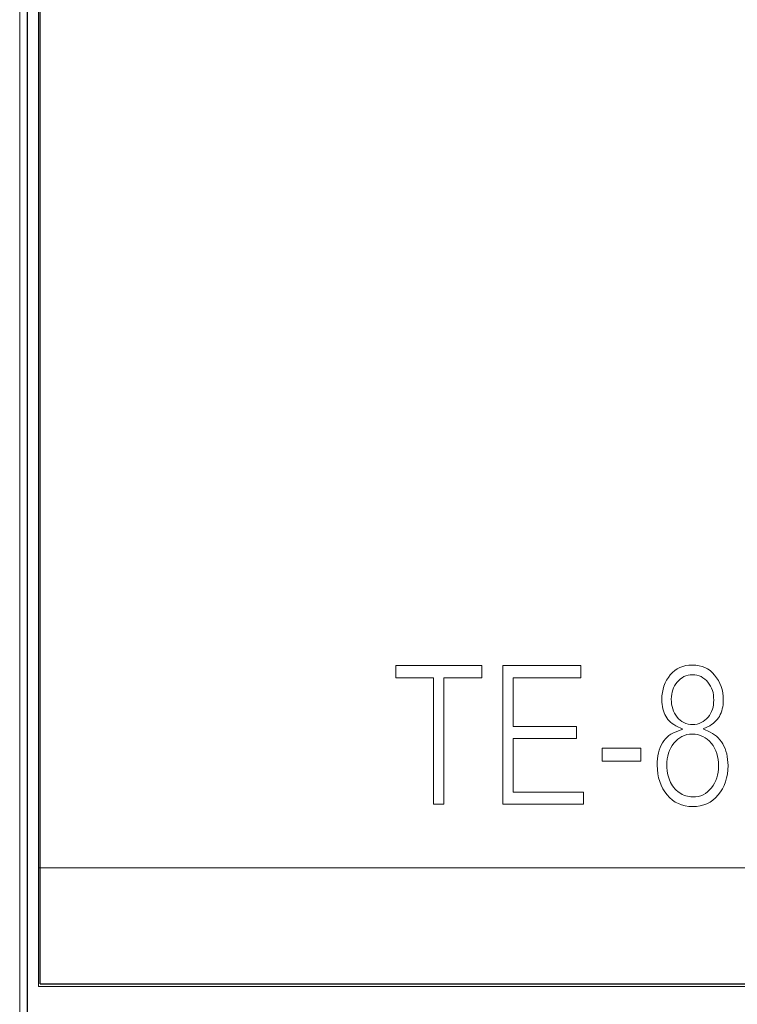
# Model space of a CAD drawing. Header units: millimetres. Extents: x 5 to 192, y 9 to 98.
# Tile 37 of 52: x 103 to 111, y 31 to 43. Entities that reach past the tile are written whole.
import ezdxf

# ---------------------------------------------------------------- set-up
doc = ezdxf.new("R2010")
doc.units = ezdxf.units.MM
doc.header["$MEASUREMENT"] = 0
doc.layers.add('Vrstva 1', color=7, linetype='Continuous')

msp = doc.modelspace()

# ---------------------------------------------------------------- linework, layer by layer
at = {"layer": 'Vrstva 1', "color": 250, "lineweight": 13}
msp.add_lwpolyline([(102.729, 21.62), (120.683, 21.62), (120.683, 85.117), (102.729, 85.117), (102.729, 21.62)], close=True, dxfattribs=at)
at = {"layer": 'Vrstva 1', "color": 250, "lineweight": 18}
msp.add_lwpolyline([(102.956, 30.916), (120.456, 30.916), (120.456, 75.78), (102.956, 75.78), (102.956, 30.916)], close=True, dxfattribs=at)
at = {"layer": 'Vrstva 1', "color": 250, "lineweight": 25}
msp.add_open_spline([(120.585, 9.348), (120.585, 9.348), (120.585, 97.366), (120.585, 97.366), (120.585, 97.366), (120.585, 97.366), (102.824, 97.366), (102.824, 97.366), (102.824, 97.366), (102.824, 97.366), (102.824, 9.348), (102.824, 9.348), (102.824, 9.348), (102.824, 9.348), (120.585, 9.348), (120.585, 9.348)], degree=3, knots=[0, 0, 0, 0, 0.25, 0.25, 0.25, 0.25, 0.5, 0.5, 0.5, 0.5, 0.75, 0.75, 0.75, 0.75, 1, 1, 1, 1], dxfattribs=at)
at = {"layer": 'Vrstva 1', "lineweight": 25}
for points in [[(102.975, 32.561), (102.975, 32.561), (102.975, 74.135), (102.975, 74.135)], [(102.975, 30.948), (102.975, 30.948), (102.975, 32.561), (102.975, 32.561)], [(102.975, 30.948), (102.975, 30.948), (120.437, 30.948), (120.437, 30.948)]]:
    msp.add_open_spline(points, degree=3, dxfattribs=at)
at = {"layer": 'Vrstva 1', "lineweight": 5}
for points in [[(102.956, 33.86), (102.956, 33.86), (102.956, 72.836), (102.956, 72.836)], [(102.956, 32.348), (102.956, 32.348), (102.956, 33.86), (102.956, 33.86)], [(102.956, 32.348), (102.956, 32.348), (120.456, 32.348), (120.456, 32.348)]]:
    msp.add_open_spline(points, degree=3, dxfattribs=at)
at = {"layer": 'Vrstva 1', "color": 250, "lineweight": 5}
for points, knots in [([(107.708, 33.113), (107.708, 33.113), (107.708, 34.634), (107.708, 34.634), (107.708, 34.634), (107.708, 34.634), (107.253, 34.634), (107.253, 34.634), (107.253, 34.634), (107.253, 34.634), (107.253, 34.78), (107.253, 34.78), (107.253, 34.78), (107.253, 34.78), (108.289, 34.78), (108.289, 34.78), (108.289, 34.78), (108.289, 34.78), (108.289, 34.634), (108.289, 34.634), (108.289, 34.634), (108.289, 34.634), (107.831, 34.634), (107.831, 34.634), (107.831, 34.634), (107.831, 34.634), (107.831, 33.113), (107.831, 33.113), (107.831, 33.113), (107.831, 33.113), (107.708, 33.113), (107.708, 33.113)], [0, 0, 0, 0, 0.125, 0.125, 0.125, 0.125, 0.25, 0.25, 0.25, 0.25, 0.375, 0.375, 0.375, 0.375, 0.5, 0.5, 0.5, 0.5, 0.625, 0.625, 0.625, 0.625, 0.75, 0.75, 0.75, 0.75, 0.875, 0.875, 0.875, 0.875, 1, 1, 1, 1]), ([(108.541, 33.113), (108.541, 33.113), (108.541, 34.78), (108.541, 34.78), (108.541, 34.78), (108.541, 34.78), (109.481, 34.78), (109.481, 34.78), (109.481, 34.78), (109.481, 34.78), (109.481, 34.634), (109.481, 34.634), (109.481, 34.634), (109.481, 34.634), (108.664, 34.634), (108.664, 34.634), (108.664, 34.634), (108.664, 34.634), (108.664, 34.048), (108.664, 34.048), (108.664, 34.048), (108.664, 34.048), (109.429, 34.048), (109.429, 34.048), (109.429, 34.048), (109.429, 34.048), (109.429, 33.904), (109.429, 33.904), (109.429, 33.904), (109.429, 33.904), (108.664, 33.904), (108.664, 33.904), (108.664, 33.904), (108.664, 33.904), (108.664, 33.259), (108.664, 33.259), (108.664, 33.259), (108.664, 33.259), (109.513, 33.259), (109.513, 33.259), (109.513, 33.259), (109.513, 33.259), (109.513, 33.113), (109.513, 33.113), (109.513, 33.113), (109.513, 33.113), (108.541, 33.113), (108.541, 33.113)], [0, 0, 0, 0, 0.083333, 0.083333, 0.083333, 0.083333, 0.166667, 0.166667, 0.166667, 0.166667, 0.25, 0.25, 0.25, 0.25, 0.333333, 0.333333, 0.333333, 0.333333, 0.416667, 0.416667, 0.416667, 0.416667, 0.5, 0.5, 0.5, 0.5, 0.583333, 0.583333, 0.583333, 0.583333, 0.666667, 0.666667, 0.666667, 0.666667, 0.75, 0.75, 0.75, 0.75, 0.833333, 0.833333, 0.833333, 0.833333, 0.916667, 0.916667, 0.916667, 0.916667, 1, 1, 1, 1]), ([(110.706, 34.016), (110.706, 34.016), (110.621, 34.057), (110.621, 34.057), (110.621, 34.057), (110.621, 34.057), (110.599, 34.07), (110.599, 34.07), (110.599, 34.07), (110.599, 34.07), (110.579, 34.084), (110.579, 34.084), (110.579, 34.084), (110.579, 34.084), (110.56, 34.099), (110.56, 34.099), (110.56, 34.099), (110.56, 34.099), (110.543, 34.115), (110.543, 34.115), (110.543, 34.115), (110.543, 34.115), (110.528, 34.133), (110.528, 34.133), (110.528, 34.133), (110.528, 34.133), (110.514, 34.151), (110.514, 34.151), (110.514, 34.151), (110.514, 34.151), (110.502, 34.171), (110.502, 34.171), (110.502, 34.171), (110.502, 34.171), (110.491, 34.192), (110.491, 34.192), (110.491, 34.192), (110.491, 34.192), (110.481, 34.214), (110.481, 34.214), (110.481, 34.214), (110.481, 34.214), (110.473, 34.237), (110.473, 34.237), (110.473, 34.237), (110.473, 34.237), (110.467, 34.262), (110.467, 34.262), (110.467, 34.262), (110.467, 34.262), (110.461, 34.287), (110.461, 34.287), (110.461, 34.287), (110.461, 34.287), (110.458, 34.314), (110.458, 34.314), (110.458, 34.314), (110.458, 34.314), (110.455, 34.342), (110.455, 34.342), (110.455, 34.342), (110.455, 34.342), (110.455, 34.371), (110.455, 34.371), (110.455, 34.371), (110.455, 34.371), (110.456, 34.415), (110.456, 34.415), (110.456, 34.415), (110.456, 34.415), (110.461, 34.457), (110.461, 34.457), (110.461, 34.457), (110.461, 34.457), (110.469, 34.497), (110.469, 34.497), (110.469, 34.497), (110.469, 34.497), (110.48, 34.535), (110.48, 34.535), (110.48, 34.535), (110.48, 34.535), (110.494, 34.572), (110.494, 34.572), (110.494, 34.572), (110.494, 34.572), (110.512, 34.606), (110.512, 34.606), (110.512, 34.606), (110.512, 34.606), (110.533, 34.638), (110.533, 34.638), (110.533, 34.638), (110.533, 34.638), (110.556, 34.669), (110.556, 34.669), (110.556, 34.669), (110.556, 34.669), (110.582, 34.697), (110.582, 34.697), (110.582, 34.697), (110.582, 34.697), (110.61, 34.721), (110.61, 34.721), (110.61, 34.721), (110.61, 34.721), (110.64, 34.741), (110.64, 34.741), (110.64, 34.741), (110.64, 34.741), (110.672, 34.758), (110.672, 34.758), (110.672, 34.758), (110.672, 34.758), (110.706, 34.77), (110.706, 34.77), (110.706, 34.77), (110.706, 34.77), (110.742, 34.78), (110.742, 34.78), (110.742, 34.78), (110.742, 34.78), (110.781, 34.785), (110.781, 34.785), (110.781, 34.785), (110.781, 34.785), (110.822, 34.787), (110.822, 34.787), (110.822, 34.787), (110.822, 34.787), (110.863, 34.785), (110.863, 34.785), (110.863, 34.785), (110.863, 34.785), (110.902, 34.779), (110.902, 34.779), (110.902, 34.779), (110.902, 34.779), (110.938, 34.77), (110.938, 34.77), (110.938, 34.77), (110.938, 34.77), (110.973, 34.757), (110.973, 34.757), (110.973, 34.757), (110.973, 34.757), (111.005, 34.74), (111.005, 34.74), (111.005, 34.74), (111.005, 34.74), (111.035, 34.72), (111.035, 34.72), (111.035, 34.72), (111.035, 34.72), (111.064, 34.695), (111.064, 34.695), (111.064, 34.695), (111.064, 34.695), (111.09, 34.667), (111.09, 34.667), (111.09, 34.667), (111.09, 34.667), (111.114, 34.635), (111.114, 34.635), (111.114, 34.635), (111.114, 34.635), (111.135, 34.602), (111.135, 34.602), (111.135, 34.602), (111.135, 34.602), (111.153, 34.567), (111.153, 34.567), (111.153, 34.567), (111.153, 34.567), (111.168, 34.53), (111.168, 34.53), (111.168, 34.53), (111.168, 34.53), (111.179, 34.492), (111.179, 34.492), (111.179, 34.492), (111.179, 34.492), (111.187, 34.451), (111.187, 34.451), (111.187, 34.451), (111.187, 34.451), (111.192, 34.409), (111.192, 34.409), (111.192, 34.409), (111.192, 34.409), (111.194, 34.365), (111.194, 34.365), (111.194, 34.365), (111.194, 34.365), (111.193, 34.337), (111.193, 34.337), (111.193, 34.337), (111.193, 34.337), (111.191, 34.31), (111.191, 34.31), (111.191, 34.31), (111.191, 34.31), (111.187, 34.284), (111.187, 34.284), (111.187, 34.284), (111.187, 34.284), (111.182, 34.259), (111.182, 34.259), (111.182, 34.259), (111.182, 34.259), (111.175, 34.236), (111.175, 34.236), (111.175, 34.236), (111.175, 34.236), (111.167, 34.213), (111.167, 34.213), (111.167, 34.213), (111.167, 34.213), (111.158, 34.191), (111.158, 34.191), (111.158, 34.191), (111.158, 34.191), (111.147, 34.17), (111.147, 34.17), (111.147, 34.17), (111.147, 34.17), (111.135, 34.151), (111.135, 34.151), (111.135, 34.151), (111.135, 34.151), (111.121, 34.132), (111.121, 34.132), (111.121, 34.132), (111.121, 34.132), (111.106, 34.115), (111.106, 34.115), (111.106, 34.115), (111.106, 34.115), (111.089, 34.099), (111.089, 34.099), (111.089, 34.099), (111.089, 34.099), (111.071, 34.084), (111.071, 34.084), (111.071, 34.084), (111.071, 34.084), (111.052, 34.07), (111.052, 34.07), (111.052, 34.07), (111.052, 34.07), (111.03, 34.057), (111.03, 34.057), (111.03, 34.057), (111.03, 34.057), (110.953, 34.018), (110.953, 34.018), (110.953, 34.018), (110.953, 34.018), (111.037, 33.98), (111.037, 33.98), (111.037, 33.98), (111.037, 33.98), (111.064, 33.965), (111.064, 33.965), (111.064, 33.965), (111.064, 33.965), (111.089, 33.948), (111.089, 33.948), (111.089, 33.948), (111.089, 33.948), (111.112, 33.93), (111.112, 33.93), (111.112, 33.93), (111.112, 33.93), (111.134, 33.91), (111.134, 33.91), (111.134, 33.91), (111.134, 33.91), (111.153, 33.888), (111.153, 33.888), (111.153, 33.888), (111.153, 33.888), (111.172, 33.864), (111.172, 33.864), (111.172, 33.864), (111.172, 33.864), (111.188, 33.838), (111.188, 33.838), (111.188, 33.838), (111.188, 33.838), (111.202, 33.811), (111.202, 33.811), (111.202, 33.811), (111.202, 33.811), (111.215, 33.782), (111.215, 33.782), (111.215, 33.782), (111.215, 33.782), (111.226, 33.751), (111.226, 33.751), (111.226, 33.751), (111.226, 33.751), (111.235, 33.719), (111.235, 33.719), (111.235, 33.719), (111.235, 33.719), (111.241, 33.686), (111.241, 33.686), (111.241, 33.686), (111.241, 33.686), (111.246, 33.651), (111.246, 33.651), (111.246, 33.651), (111.246, 33.651), (111.25, 33.615), (111.25, 33.615), (111.25, 33.615), (111.25, 33.615), (111.251, 33.577), (111.251, 33.577), (111.251, 33.577), (111.251, 33.577), (111.249, 33.525), (111.249, 33.525), (111.249, 33.525), (111.249, 33.525), (111.243, 33.475), (111.243, 33.475), (111.243, 33.475), (111.243, 33.475), (111.233, 33.428), (111.233, 33.428), (111.233, 33.428), (111.233, 33.428), (111.221, 33.382), (111.221, 33.382), (111.221, 33.382), (111.221, 33.382), (111.204, 33.339), (111.204, 33.339), (111.204, 33.339), (111.204, 33.339), (111.183, 33.299), (111.183, 33.299), (111.183, 33.299), (111.183, 33.299), (111.159, 33.26), (111.159, 33.26), (111.159, 33.26), (111.159, 33.26), (111.132, 33.224), (111.132, 33.224), (111.132, 33.224), (111.132, 33.224), (111.101, 33.19), (111.101, 33.19), (111.101, 33.19), (111.101, 33.19), (111.069, 33.162), (111.069, 33.162), (111.069, 33.162), (111.069, 33.162), (111.034, 33.138), (111.034, 33.138), (111.034, 33.138), (111.034, 33.138), (110.997, 33.118), (110.997, 33.118), (110.997, 33.118), (110.997, 33.118), (110.958, 33.103), (110.958, 33.103), (110.958, 33.103), (110.958, 33.103), (110.916, 33.092), (110.916, 33.092), (110.916, 33.092), (110.916, 33.092), (110.872, 33.086), (110.872, 33.086), (110.872, 33.086), (110.872, 33.086), (110.825, 33.084), (110.825, 33.084), (110.825, 33.084), (110.825, 33.084), (110.778, 33.086), (110.778, 33.086), (110.778, 33.086), (110.778, 33.086), (110.734, 33.092), (110.734, 33.092), (110.734, 33.092), (110.734, 33.092), (110.692, 33.103), (110.692, 33.103), (110.692, 33.103), (110.692, 33.103), (110.653, 33.119), (110.653, 33.119), (110.653, 33.119), (110.653, 33.119), (110.616, 33.138), (110.616, 33.138), (110.616, 33.138), (110.616, 33.138), (110.581, 33.162), (110.581, 33.162), (110.581, 33.162), (110.581, 33.162), (110.548, 33.191), (110.548, 33.191), (110.548, 33.191), (110.548, 33.191), (110.518, 33.224), (110.518, 33.224), (110.518, 33.224), (110.518, 33.224), (110.49, 33.261), (110.49, 33.261), (110.49, 33.261), (110.49, 33.261), (110.466, 33.299), (110.466, 33.299), (110.466, 33.299), (110.466, 33.299), (110.445, 33.341), (110.445, 33.341), (110.445, 33.341), (110.445, 33.341), (110.429, 33.384), (110.429, 33.384), (110.429, 33.384), (110.429, 33.384), (110.416, 33.43), (110.416, 33.43), (110.416, 33.43), (110.416, 33.43), (110.407, 33.479), (110.407, 33.479), (110.407, 33.479), (110.407, 33.479), (110.401, 33.53), (110.401, 33.53), (110.401, 33.53), (110.401, 33.53), (110.399, 33.583), (110.399, 33.583), (110.399, 33.583), (110.399, 33.583), (110.4, 33.623), (110.4, 33.623), (110.4, 33.623), (110.4, 33.623), (110.403, 33.66), (110.403, 33.66), (110.403, 33.66), (110.403, 33.66), (110.408, 33.696), (110.408, 33.696), (110.408, 33.696), (110.408, 33.696), (110.415, 33.731), (110.415, 33.731), (110.415, 33.731), (110.415, 33.731), (110.424, 33.763), (110.424, 33.763), (110.424, 33.763), (110.424, 33.763), (110.435, 33.794), (110.435, 33.794), (110.435, 33.794), (110.435, 33.794), (110.448, 33.823), (110.448, 33.823), (110.448, 33.823), (110.448, 33.823), (110.464, 33.85), (110.464, 33.85), (110.464, 33.85), (110.464, 33.85), (110.48, 33.875), (110.48, 33.875), (110.48, 33.875), (110.48, 33.875), (110.498, 33.898), (110.498, 33.898), (110.498, 33.898), (110.498, 33.898), (110.518, 33.919), (110.518, 33.919), (110.518, 33.919), (110.518, 33.919), (110.539, 33.938), (110.539, 33.938), (110.539, 33.938), (110.539, 33.938), (110.562, 33.954), (110.562, 33.954), (110.562, 33.954), (110.562, 33.954), (110.587, 33.969), (110.587, 33.969), (110.587, 33.969), (110.587, 33.969), (110.614, 33.981), (110.614, 33.981), (110.614, 33.981), (110.614, 33.981), (110.706, 34.016), (110.706, 34.016)], [0, 0, 0, 0, 0.007812, 0.007812, 0.007812, 0.007812, 0.015625, 0.015625, 0.015625, 0.015625, 0.023438, 0.023438, 0.023438, 0.023438, 0.03125, 0.03125, 0.03125, 0.03125, 0.039062, 0.039062, 0.039062, 0.039062, 0.046875, 0.046875, 0.046875, 0.046875, 0.054688, 0.054688, 0.054688, 0.054688, 0.0625, 0.0625, 0.0625, 0.0625, 0.070312, 0.070312, 0.070312, 0.070312, 0.078125, 0.078125, 0.078125, 0.078125, 0.085938, 0.085938, 0.085938, 0.085938, 0.09375, 0.09375, 0.09375, 0.09375, 0.101562, 0.101562, 0.101562, 0.101562, 0.109375, 0.109375, 0.109375, 0.109375, 0.117188, 0.117188, 0.117188, 0.117188, 0.125, 0.125, 0.125, 0.125, 0.132812, 0.132812, 0.132812, 0.132812, 0.140625, 0.140625, 0.140625, 0.140625, 0.148438, 0.148438, 0.148438, 0.148438, 0.15625, 0.15625, 0.15625, 0.15625, 0.164062, 0.164062, 0.164062, 0.164062, 0.171875, 0.171875, 0.171875, 0.171875, 0.179688, 0.179688, 0.179688, 0.179688, 0.1875, 0.1875, 0.1875, 0.1875, 0.195312, 0.195312, 0.195312, 0.195312, 0.203125, 0.203125, 0.203125, 0.203125, 0.210938, 0.210938, 0.210938, 0.210938, 0.21875, 0.21875, 0.21875, 0.21875, 0.226562, 0.226562, 0.226562, 0.226562, 0.234375, 0.234375, 0.234375, 0.234375, 0.242188, 0.242188, 0.242188, 0.242188, 0.25, 0.25, 0.25, 0.25, 0.257812, 0.257812, 0.257812, 0.257812, 0.265625, 0.265625, 0.265625, 0.265625, 0.273438, 0.273438, 0.273438, 0.273438, 0.28125, 0.28125, 0.28125, 0.28125, 0.289062, 0.289062, 0.289062, 0.289062, 0.296875, 0.296875, 0.296875, 0.296875, 0.304688, 0.304688, 0.304688, 0.304688, 0.3125, 0.3125, 0.3125, 0.3125, 0.320312, 0.320312, 0.320312, 0.320312, 0.328125, 0.328125, 0.328125, 0.328125, 0.335938, 0.335938, 0.335938, 0.335938, 0.34375, 0.34375, 0.34375, 0.34375, 0.351562, 0.351562, 0.351562, 0.351562, 0.359375, 0.359375, 0.359375, 0.359375, 0.367188, 0.367188, 0.367188, 0.367188, 0.375, 0.375, 0.375, 0.375, 0.382812, 0.382812, 0.382812, 0.382812, 0.390625, 0.390625, 0.390625, 0.390625, 0.398438, 0.398438, 0.398438, 0.398438, 0.40625, 0.40625, 0.40625, 0.40625, 0.414062, 0.414062, 0.414062, 0.414062, 0.421875, 0.421875, 0.421875, 0.421875, 0.429688, 0.429688, 0.429688, 0.429688, 0.4375, 0.4375, 0.4375, 0.4375, 0.445312, 0.445312, 0.445312, 0.445312, 0.453125, 0.453125, 0.453125, 0.453125, 0.460938, 0.460938, 0.460938, 0.460938, 0.46875, 0.46875, 0.46875, 0.46875, 0.476562, 0.476562, 0.476562, 0.476562, 0.484375, 0.484375, 0.484375, 0.484375, 0.492188, 0.492188, 0.492188, 0.492188, 0.5, 0.5, 0.5, 0.5, 0.507812, 0.507812, 0.507812, 0.507812, 0.515625, 0.515625, 0.515625, 0.515625, 0.523438, 0.523438, 0.523438, 0.523438, 0.53125, 0.53125, 0.53125, 0.53125, 0.539062, 0.539062, 0.539062, 0.539062, 0.546875, 0.546875, 0.546875, 0.546875, 0.554688, 0.554688, 0.554688, 0.554688, 0.5625, 0.5625, 0.5625, 0.5625, 0.570312, 0.570312, 0.570312, 0.570312, 0.578125, 0.578125, 0.578125, 0.578125, 0.585938, 0.585938, 0.585938, 0.585938, 0.59375, 0.59375, 0.59375, 0.59375, 0.601562, 0.601562, 0.601562, 0.601562, 0.609375, 0.609375, 0.609375, 0.609375, 0.617188, 0.617188, 0.617188, 0.617188, 0.625, 0.625, 0.625, 0.625, 0.632812, 0.632812, 0.632812, 0.632812, 0.640625, 0.640625, 0.640625, 0.640625, 0.648438, 0.648438, 0.648438, 0.648438, 0.65625, 0.65625, 0.65625, 0.65625, 0.664062, 0.664062, 0.664062, 0.664062, 0.671875, 0.671875, 0.671875, 0.671875, 0.679688, 0.679688, 0.679688, 0.679688, 0.6875, 0.6875, 0.6875, 0.6875, 0.695312, 0.695312, 0.695312, 0.695312, 0.703125, 0.703125, 0.703125, 0.703125, 0.710938, 0.710938, 0.710938, 0.710938, 0.71875, 0.71875, 0.71875, 0.71875, 0.726562, 0.726562, 0.726562, 0.726562, 0.734375, 0.734375, 0.734375, 0.734375, 0.742188, 0.742188, 0.742188, 0.742188, 0.75, 0.75, 0.75, 0.75, 0.757812, 0.757812, 0.757812, 0.757812, 0.765625, 0.765625, 0.765625, 0.765625, 0.773438, 0.773438, 0.773438, 0.773438, 0.78125, 0.78125, 0.78125, 0.78125, 0.789062, 0.789062, 0.789062, 0.789062, 0.796875, 0.796875, 0.796875, 0.796875, 0.804688, 0.804688, 0.804688, 0.804688, 0.8125, 0.8125, 0.8125, 0.8125, 0.820312, 0.820312, 0.820312, 0.820312, 0.828125, 0.828125, 0.828125, 0.828125, 0.835938, 0.835938, 0.835938, 0.835938, 0.84375, 0.84375, 0.84375, 0.84375, 0.851562, 0.851562, 0.851562, 0.851562, 0.859375, 0.859375, 0.859375, 0.859375, 0.867188, 0.867188, 0.867188, 0.867188, 0.875, 0.875, 0.875, 0.875, 0.882812, 0.882812, 0.882812, 0.882812, 0.890625, 0.890625, 0.890625, 0.890625, 0.898438, 0.898438, 0.898438, 0.898438, 0.90625, 0.90625, 0.90625, 0.90625, 0.914062, 0.914062, 0.914062, 0.914062, 0.921875, 0.921875, 0.921875, 0.921875, 0.929688, 0.929688, 0.929688, 0.929688, 0.9375, 0.9375, 0.9375, 0.9375, 0.945312, 0.945312, 0.945312, 0.945312, 0.953125, 0.953125, 0.953125, 0.953125, 0.960938, 0.960938, 0.960938, 0.960938, 0.96875, 0.96875, 0.96875, 0.96875, 0.976562, 0.976562, 0.976562, 0.976562, 0.984375, 0.984375, 0.984375, 0.984375, 0.992188, 0.992188, 0.992188, 0.992188, 1, 1, 1, 1]), ([(110.568, 34.378), (110.568, 34.378), (110.569, 34.346), (110.569, 34.346), (110.569, 34.346), (110.569, 34.346), (110.572, 34.316), (110.572, 34.316), (110.572, 34.316), (110.572, 34.316), (110.578, 34.287), (110.578, 34.287), (110.578, 34.287), (110.578, 34.287), (110.585, 34.259), (110.585, 34.259), (110.585, 34.259), (110.585, 34.259), (110.595, 34.232), (110.595, 34.232), (110.595, 34.232), (110.595, 34.232), (110.607, 34.207), (110.607, 34.207), (110.607, 34.207), (110.607, 34.207), (110.621, 34.183), (110.621, 34.183), (110.621, 34.183), (110.621, 34.183), (110.638, 34.161), (110.638, 34.161), (110.638, 34.161), (110.638, 34.161), (110.656, 34.14), (110.656, 34.14), (110.656, 34.14), (110.656, 34.14), (110.676, 34.122), (110.676, 34.122), (110.676, 34.122), (110.676, 34.122), (110.697, 34.106), (110.697, 34.106), (110.697, 34.106), (110.697, 34.106), (110.721, 34.094), (110.721, 34.094), (110.721, 34.094), (110.721, 34.094), (110.745, 34.084), (110.745, 34.084), (110.745, 34.084), (110.745, 34.084), (110.771, 34.077), (110.771, 34.077), (110.771, 34.077), (110.771, 34.077), (110.798, 34.073), (110.798, 34.073), (110.798, 34.073), (110.798, 34.073), (110.826, 34.072), (110.826, 34.072), (110.826, 34.072), (110.826, 34.072), (110.853, 34.073), (110.853, 34.073), (110.853, 34.073), (110.853, 34.073), (110.879, 34.077), (110.879, 34.077), (110.879, 34.077), (110.879, 34.077), (110.904, 34.084), (110.904, 34.084), (110.904, 34.084), (110.904, 34.084), (110.928, 34.094), (110.928, 34.094), (110.928, 34.094), (110.928, 34.094), (110.951, 34.106), (110.951, 34.106), (110.951, 34.106), (110.951, 34.106), (110.972, 34.122), (110.972, 34.122), (110.972, 34.122), (110.972, 34.122), (110.992, 34.139), (110.992, 34.139), (110.992, 34.139), (110.992, 34.139), (111.011, 34.16), (111.011, 34.16), (111.011, 34.16), (111.011, 34.16), (111.027, 34.182), (111.027, 34.182), (111.027, 34.182), (111.027, 34.182), (111.041, 34.205), (111.041, 34.205), (111.041, 34.205), (111.041, 34.205), (111.053, 34.229), (111.053, 34.229), (111.053, 34.229), (111.053, 34.229), (111.062, 34.255), (111.062, 34.255), (111.062, 34.255), (111.062, 34.255), (111.07, 34.281), (111.07, 34.281), (111.07, 34.281), (111.07, 34.281), (111.075, 34.309), (111.075, 34.309), (111.075, 34.309), (111.075, 34.309), (111.078, 34.337), (111.078, 34.337), (111.078, 34.337), (111.078, 34.337), (111.079, 34.366), (111.079, 34.366), (111.079, 34.366), (111.079, 34.366), (111.078, 34.397), (111.078, 34.397), (111.078, 34.397), (111.078, 34.397), (111.075, 34.426), (111.075, 34.426), (111.075, 34.426), (111.075, 34.426), (111.07, 34.455), (111.07, 34.455), (111.07, 34.455), (111.07, 34.455), (111.062, 34.482), (111.062, 34.482), (111.062, 34.482), (111.062, 34.482), (111.052, 34.509), (111.052, 34.509), (111.052, 34.509), (111.052, 34.509), (111.04, 34.534), (111.04, 34.534), (111.04, 34.534), (111.04, 34.534), (111.025, 34.557), (111.025, 34.557), (111.025, 34.557), (111.025, 34.557), (111.009, 34.58), (111.009, 34.58), (111.009, 34.58), (111.009, 34.58), (110.99, 34.601), (110.99, 34.601), (110.99, 34.601), (110.99, 34.601), (110.97, 34.619), (110.97, 34.619), (110.97, 34.619), (110.97, 34.619), (110.948, 34.635), (110.948, 34.635), (110.948, 34.635), (110.948, 34.635), (110.926, 34.648), (110.926, 34.648), (110.926, 34.648), (110.926, 34.648), (110.902, 34.658), (110.902, 34.658), (110.902, 34.658), (110.902, 34.658), (110.877, 34.665), (110.877, 34.665), (110.877, 34.665), (110.877, 34.665), (110.851, 34.669), (110.851, 34.669), (110.851, 34.669), (110.851, 34.669), (110.824, 34.671), (110.824, 34.671), (110.824, 34.671), (110.824, 34.671), (110.797, 34.669), (110.797, 34.669), (110.797, 34.669), (110.797, 34.669), (110.77, 34.665), (110.77, 34.665), (110.77, 34.665), (110.77, 34.665), (110.745, 34.658), (110.745, 34.658), (110.745, 34.658), (110.745, 34.658), (110.721, 34.648), (110.721, 34.648), (110.721, 34.648), (110.721, 34.648), (110.698, 34.635), (110.698, 34.635), (110.698, 34.635), (110.698, 34.635), (110.677, 34.62), (110.677, 34.62), (110.677, 34.62), (110.677, 34.62), (110.657, 34.603), (110.657, 34.603), (110.657, 34.603), (110.657, 34.603), (110.639, 34.583), (110.639, 34.583), (110.639, 34.583), (110.639, 34.583), (110.622, 34.56), (110.622, 34.56), (110.622, 34.56), (110.622, 34.56), (110.608, 34.537), (110.608, 34.537), (110.608, 34.537), (110.608, 34.537), (110.595, 34.513), (110.595, 34.513), (110.595, 34.513), (110.595, 34.513), (110.586, 34.488), (110.586, 34.488), (110.586, 34.488), (110.586, 34.488), (110.578, 34.462), (110.578, 34.462), (110.578, 34.462), (110.578, 34.462), (110.573, 34.435), (110.573, 34.435), (110.573, 34.435), (110.573, 34.435), (110.569, 34.407), (110.569, 34.407), (110.569, 34.407), (110.569, 34.407), (110.568, 34.378), (110.568, 34.378)], [0, 0, 0, 0, 0.015625, 0.015625, 0.015625, 0.015625, 0.03125, 0.03125, 0.03125, 0.03125, 0.046875, 0.046875, 0.046875, 0.046875, 0.0625, 0.0625, 0.0625, 0.0625, 0.078125, 0.078125, 0.078125, 0.078125, 0.09375, 0.09375, 0.09375, 0.09375, 0.109375, 0.109375, 0.109375, 0.109375, 0.125, 0.125, 0.125, 0.125, 0.140625, 0.140625, 0.140625, 0.140625, 0.15625, 0.15625, 0.15625, 0.15625, 0.171875, 0.171875, 0.171875, 0.171875, 0.1875, 0.1875, 0.1875, 0.1875, 0.203125, 0.203125, 0.203125, 0.203125, 0.21875, 0.21875, 0.21875, 0.21875, 0.234375, 0.234375, 0.234375, 0.234375, 0.25, 0.25, 0.25, 0.25, 0.265625, 0.265625, 0.265625, 0.265625, 0.28125, 0.28125, 0.28125, 0.28125, 0.296875, 0.296875, 0.296875, 0.296875, 0.3125, 0.3125, 0.3125, 0.3125, 0.328125, 0.328125, 0.328125, 0.328125, 0.34375, 0.34375, 0.34375, 0.34375, 0.359375, 0.359375, 0.359375, 0.359375, 0.375, 0.375, 0.375, 0.375, 0.390625, 0.390625, 0.390625, 0.390625, 0.40625, 0.40625, 0.40625, 0.40625, 0.421875, 0.421875, 0.421875, 0.421875, 0.4375, 0.4375, 0.4375, 0.4375, 0.453125, 0.453125, 0.453125, 0.453125, 0.46875, 0.46875, 0.46875, 0.46875, 0.484375, 0.484375, 0.484375, 0.484375, 0.5, 0.5, 0.5, 0.5, 0.515625, 0.515625, 0.515625, 0.515625, 0.53125, 0.53125, 0.53125, 0.53125, 0.546875, 0.546875, 0.546875, 0.546875, 0.5625, 0.5625, 0.5625, 0.5625, 0.578125, 0.578125, 0.578125, 0.578125, 0.59375, 0.59375, 0.59375, 0.59375, 0.609375, 0.609375, 0.609375, 0.609375, 0.625, 0.625, 0.625, 0.625, 0.640625, 0.640625, 0.640625, 0.640625, 0.65625, 0.65625, 0.65625, 0.65625, 0.671875, 0.671875, 0.671875, 0.671875, 0.6875, 0.6875, 0.6875, 0.6875, 0.703125, 0.703125, 0.703125, 0.703125, 0.71875, 0.71875, 0.71875, 0.71875, 0.734375, 0.734375, 0.734375, 0.734375, 0.75, 0.75, 0.75, 0.75, 0.765625, 0.765625, 0.765625, 0.765625, 0.78125, 0.78125, 0.78125, 0.78125, 0.796875, 0.796875, 0.796875, 0.796875, 0.8125, 0.8125, 0.8125, 0.8125, 0.828125, 0.828125, 0.828125, 0.828125, 0.84375, 0.84375, 0.84375, 0.84375, 0.859375, 0.859375, 0.859375, 0.859375, 0.875, 0.875, 0.875, 0.875, 0.890625, 0.890625, 0.890625, 0.890625, 0.90625, 0.90625, 0.90625, 0.90625, 0.921875, 0.921875, 0.921875, 0.921875, 0.9375, 0.9375, 0.9375, 0.9375, 0.953125, 0.953125, 0.953125, 0.953125, 0.96875, 0.96875, 0.96875, 0.96875, 0.984375, 0.984375, 0.984375, 0.984375, 1, 1, 1, 1]), ([(110.513, 33.582), (110.513, 33.582), (110.514, 33.558), (110.514, 33.558), (110.514, 33.558), (110.514, 33.558), (110.518, 33.51), (110.518, 33.51), (110.518, 33.51), (110.518, 33.51), (110.528, 33.464), (110.528, 33.464), (110.528, 33.464), (110.528, 33.464), (110.534, 33.441), (110.534, 33.441), (110.534, 33.441), (110.534, 33.441), (110.541, 33.418), (110.541, 33.418), (110.541, 33.418), (110.541, 33.418), (110.56, 33.374), (110.56, 33.374), (110.56, 33.374), (110.56, 33.374), (110.571, 33.353), (110.571, 33.353), (110.571, 33.353), (110.571, 33.353), (110.583, 33.332), (110.583, 33.332), (110.583, 33.332), (110.583, 33.332), (110.597, 33.314), (110.597, 33.314), (110.597, 33.314), (110.597, 33.314), (110.611, 33.296), (110.611, 33.296), (110.611, 33.296), (110.611, 33.296), (110.627, 33.28), (110.627, 33.28), (110.627, 33.28), (110.627, 33.28), (110.645, 33.265), (110.645, 33.265), (110.645, 33.265), (110.645, 33.265), (110.663, 33.252), (110.663, 33.252), (110.663, 33.252), (110.663, 33.252), (110.682, 33.24), (110.682, 33.24), (110.682, 33.24), (110.682, 33.24), (110.701, 33.229), (110.701, 33.229), (110.701, 33.229), (110.701, 33.229), (110.721, 33.22), (110.721, 33.22), (110.721, 33.22), (110.721, 33.22), (110.742, 33.213), (110.742, 33.213), (110.742, 33.213), (110.742, 33.213), (110.762, 33.207), (110.762, 33.207), (110.762, 33.207), (110.762, 33.207), (110.783, 33.203), (110.783, 33.203), (110.783, 33.203), (110.783, 33.203), (110.805, 33.201), (110.805, 33.201), (110.805, 33.201), (110.805, 33.201), (110.827, 33.2), (110.827, 33.2), (110.827, 33.2), (110.827, 33.2), (110.86, 33.201), (110.86, 33.201), (110.86, 33.201), (110.86, 33.201), (110.891, 33.206), (110.891, 33.206), (110.891, 33.206), (110.891, 33.206), (110.922, 33.215), (110.922, 33.215), (110.922, 33.215), (110.922, 33.215), (110.951, 33.227), (110.951, 33.227), (110.951, 33.227), (110.951, 33.227), (110.979, 33.243), (110.979, 33.243), (110.979, 33.243), (110.979, 33.243), (111.005, 33.262), (111.005, 33.262), (111.005, 33.262), (111.005, 33.262), (111.029, 33.284), (111.029, 33.284), (111.029, 33.284), (111.029, 33.284), (111.052, 33.309), (111.052, 33.309), (111.052, 33.309), (111.052, 33.309), (111.071, 33.336), (111.071, 33.336), (111.071, 33.336), (111.071, 33.336), (111.089, 33.365), (111.089, 33.365), (111.089, 33.365), (111.089, 33.365), (111.104, 33.396), (111.104, 33.396), (111.104, 33.396), (111.104, 33.396), (111.116, 33.429), (111.116, 33.429), (111.116, 33.429), (111.116, 33.429), (111.125, 33.463), (111.125, 33.463), (111.125, 33.463), (111.125, 33.463), (111.132, 33.499), (111.132, 33.499), (111.132, 33.499), (111.132, 33.499), (111.136, 33.536), (111.136, 33.536), (111.136, 33.536), (111.136, 33.536), (111.137, 33.575), (111.137, 33.575), (111.137, 33.575), (111.137, 33.575), (111.136, 33.614), (111.136, 33.614), (111.136, 33.614), (111.136, 33.614), (111.132, 33.652), (111.132, 33.652), (111.132, 33.652), (111.132, 33.652), (111.125, 33.688), (111.125, 33.688), (111.125, 33.688), (111.125, 33.688), (111.115, 33.723), (111.115, 33.723), (111.115, 33.723), (111.115, 33.723), (111.103, 33.756), (111.103, 33.756), (111.103, 33.756), (111.103, 33.756), (111.088, 33.788), (111.088, 33.788), (111.088, 33.788), (111.088, 33.788), (111.07, 33.818), (111.07, 33.818), (111.07, 33.818), (111.07, 33.818), (111.049, 33.846), (111.049, 33.846), (111.049, 33.846), (111.049, 33.846), (111.026, 33.871), (111.026, 33.871), (111.026, 33.871), (111.026, 33.871), (111.001, 33.894), (111.001, 33.894), (111.001, 33.894), (111.001, 33.894), (110.975, 33.913), (110.975, 33.913), (110.975, 33.913), (110.975, 33.913), (110.947, 33.929), (110.947, 33.929), (110.947, 33.929), (110.947, 33.929), (110.917, 33.941), (110.917, 33.941), (110.917, 33.941), (110.917, 33.941), (110.886, 33.95), (110.886, 33.95), (110.886, 33.95), (110.886, 33.95), (110.854, 33.955), (110.854, 33.955), (110.854, 33.955), (110.854, 33.955), (110.821, 33.957), (110.821, 33.957), (110.821, 33.957), (110.821, 33.957), (110.788, 33.955), (110.788, 33.955), (110.788, 33.955), (110.788, 33.955), (110.757, 33.95), (110.757, 33.95), (110.757, 33.95), (110.757, 33.95), (110.726, 33.941), (110.726, 33.941), (110.726, 33.941), (110.726, 33.941), (110.697, 33.929), (110.697, 33.929), (110.697, 33.929), (110.697, 33.929), (110.67, 33.913), (110.67, 33.913), (110.67, 33.913), (110.67, 33.913), (110.645, 33.894), (110.645, 33.894), (110.645, 33.894), (110.645, 33.894), (110.621, 33.872), (110.621, 33.872), (110.621, 33.872), (110.621, 33.872), (110.599, 33.847), (110.599, 33.847), (110.599, 33.847), (110.599, 33.847), (110.578, 33.819), (110.578, 33.819), (110.578, 33.819), (110.578, 33.819), (110.561, 33.789), (110.561, 33.789), (110.561, 33.789), (110.561, 33.789), (110.546, 33.758), (110.546, 33.758), (110.546, 33.758), (110.546, 33.758), (110.534, 33.726), (110.534, 33.726), (110.534, 33.726), (110.534, 33.726), (110.525, 33.692), (110.525, 33.692), (110.525, 33.692), (110.525, 33.692), (110.518, 33.657), (110.518, 33.657), (110.518, 33.657), (110.518, 33.657), (110.515, 33.62), (110.515, 33.62), (110.515, 33.62), (110.515, 33.62), (110.513, 33.582), (110.513, 33.582)], [0, 0, 0, 0, 0.014493, 0.014493, 0.014493, 0.014493, 0.028986, 0.028986, 0.028986, 0.028986, 0.043478, 0.043478, 0.043478, 0.043478, 0.057971, 0.057971, 0.057971, 0.057971, 0.072464, 0.072464, 0.072464, 0.072464, 0.086957, 0.086957, 0.086957, 0.086957, 0.101449, 0.101449, 0.101449, 0.101449, 0.115942, 0.115942, 0.115942, 0.115942, 0.130435, 0.130435, 0.130435, 0.130435, 0.144928, 0.144928, 0.144928, 0.144928, 0.15942, 0.15942, 0.15942, 0.15942, 0.173913, 0.173913, 0.173913, 0.173913, 0.188406, 0.188406, 0.188406, 0.188406, 0.202899, 0.202899, 0.202899, 0.202899, 0.217391, 0.217391, 0.217391, 0.217391, 0.231884, 0.231884, 0.231884, 0.231884, 0.246377, 0.246377, 0.246377, 0.246377, 0.26087, 0.26087, 0.26087, 0.26087, 0.275362, 0.275362, 0.275362, 0.275362, 0.289855, 0.289855, 0.289855, 0.289855, 0.304348, 0.304348, 0.304348, 0.304348, 0.318841, 0.318841, 0.318841, 0.318841, 0.333333, 0.333333, 0.333333, 0.333333, 0.347826, 0.347826, 0.347826, 0.347826, 0.362319, 0.362319, 0.362319, 0.362319, 0.376812, 0.376812, 0.376812, 0.376812, 0.391304, 0.391304, 0.391304, 0.391304, 0.405797, 0.405797, 0.405797, 0.405797, 0.42029, 0.42029, 0.42029, 0.42029, 0.434783, 0.434783, 0.434783, 0.434783, 0.449275, 0.449275, 0.449275, 0.449275, 0.463768, 0.463768, 0.463768, 0.463768, 0.478261, 0.478261, 0.478261, 0.478261, 0.492754, 0.492754, 0.492754, 0.492754, 0.507246, 0.507246, 0.507246, 0.507246, 0.521739, 0.521739, 0.521739, 0.521739, 0.536232, 0.536232, 0.536232, 0.536232, 0.550725, 0.550725, 0.550725, 0.550725, 0.565217, 0.565217, 0.565217, 0.565217, 0.57971, 0.57971, 0.57971, 0.57971, 0.594203, 0.594203, 0.594203, 0.594203, 0.608696, 0.608696, 0.608696, 0.608696, 0.623188, 0.623188, 0.623188, 0.623188, 0.637681, 0.637681, 0.637681, 0.637681, 0.652174, 0.652174, 0.652174, 0.652174, 0.666667, 0.666667, 0.666667, 0.666667, 0.681159, 0.681159, 0.681159, 0.681159, 0.695652, 0.695652, 0.695652, 0.695652, 0.710145, 0.710145, 0.710145, 0.710145, 0.724638, 0.724638, 0.724638, 0.724638, 0.73913, 0.73913, 0.73913, 0.73913, 0.753623, 0.753623, 0.753623, 0.753623, 0.768116, 0.768116, 0.768116, 0.768116, 0.782609, 0.782609, 0.782609, 0.782609, 0.797101, 0.797101, 0.797101, 0.797101, 0.811594, 0.811594, 0.811594, 0.811594, 0.826087, 0.826087, 0.826087, 0.826087, 0.84058, 0.84058, 0.84058, 0.84058, 0.855072, 0.855072, 0.855072, 0.855072, 0.869565, 0.869565, 0.869565, 0.869565, 0.884058, 0.884058, 0.884058, 0.884058, 0.898551, 0.898551, 0.898551, 0.898551, 0.913043, 0.913043, 0.913043, 0.913043, 0.927536, 0.927536, 0.927536, 0.927536, 0.942029, 0.942029, 0.942029, 0.942029, 0.956522, 0.956522, 0.956522, 0.956522, 0.971014, 0.971014, 0.971014, 0.971014, 0.985507, 0.985507, 0.985507, 0.985507, 1, 1, 1, 1]), ([(109.738, 33.631), (109.738, 33.631), (109.738, 33.786), (109.738, 33.786), (109.738, 33.786), (109.738, 33.786), (110.2, 33.786), (110.2, 33.786), (110.2, 33.786), (110.2, 33.786), (110.2, 33.631), (110.2, 33.631), (110.2, 33.631), (110.2, 33.631), (109.738, 33.631), (109.738, 33.631)], [0, 0, 0, 0, 0.25, 0.25, 0.25, 0.25, 0.5, 0.5, 0.5, 0.5, 0.75, 0.75, 0.75, 0.75, 1, 1, 1, 1])]:
    msp.add_open_spline(points, degree=3, knots=knots, dxfattribs=at)

doc.saveas('drawing.dxf')
